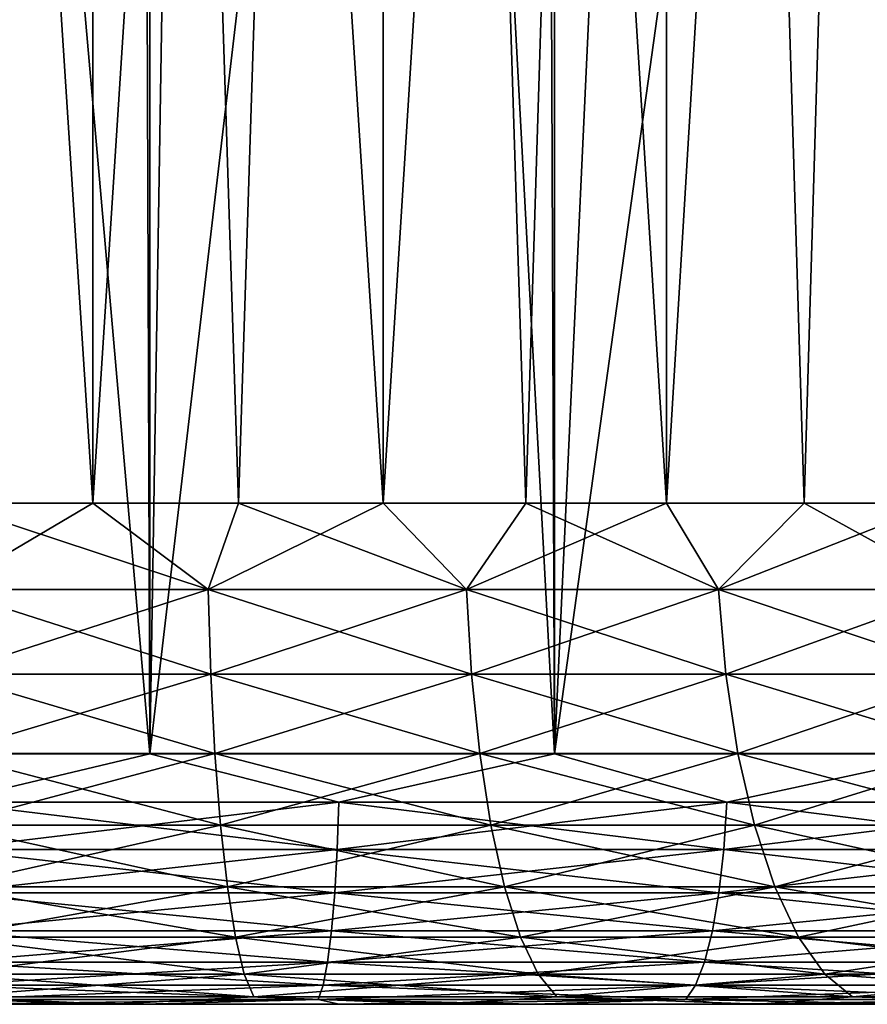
# Model space of a CAD drawing. Extents: x -265 to 265, y 0 to 427.
# Tile 23 of 256: x -249.71 to -246.32, y 0 to 3.93. Entities that reach past the tile are written whole.
import ezdxf

# ---------------------------------------------------------------- set-up
doc = ezdxf.new("R2010")
doc.units = 0
doc.header["$LTSCALE"] = 65.185185
for name, color, linetype in [('33', 7, 'CONTINUOUS'), ('35', 7, 'CONTINUOUS'), ('36', 7, 'CONTINUOUS'), ('37', 7, 'CONTINUOUS'), ('38', 7, 'CONTINUOUS'), ('60', 7, 'CONTINUOUS'), ('61', 7, 'CONTINUOUS'), ('62', 7, 'CONTINUOUS'), ('63', 7, 'CONTINUOUS')]:
    doc.layers.add(name, color=color, linetype=linetype)

msp = doc.modelspace()

# ---------------------------------------------------------------- linework, layer by layer
at = {"layer": '33', "color": 7, "linetype": 'CONTINUOUS'}
for points in [[(-249.343, 0, 11.2809), (-250, 0, 14), (-250.657, 0, 11.2809), (-249.343, 0, 11.2809)], [(-250.657, 0, -11.2809), (-250, 0, -14), (-249.343, 0, -11.2809), (-250.657, 0, -11.2809)], [(-249.215, 0, 13.978), (-250, 0, 14), (-249.343, 0, 11.2809), (-249.215, 0, 13.978)], [(-250, 0, -14), (-249.215, 0, -13.978), (-249.343, 0, -11.2809), (-250, 0, -14)], [(-248.0378, 0, 11.1283), (-249.215, 0, 13.978), (-249.343, 0, 11.2809), (-248.0378, 0, 11.1283)], [(-249.215, 0, -13.978), (-248.4325, 0, -13.912), (-249.343, 0, -11.2809), (-249.215, 0, -13.978)], [(-249.343, 0, -11.2809), (-248.4325, 0, -13.912), (-248.0378, 0, -11.1283), (-249.343, 0, -11.2809)], [(-248.4325, 0, 13.912), (-249.215, 0, 13.978), (-248.0378, 0, 11.1283), (-248.4325, 0, 13.912)], [(-247.6549, 0, 13.8022), (-248.4325, 0, 13.912), (-248.0378, 0, 11.1283), (-247.6549, 0, 13.8022)], [(-248.4325, 0, -13.912), (-247.6549, 0, -13.8022), (-248.0378, 0, -11.1283), (-248.4325, 0, -13.912)], [(-246.7591, 0, 10.8253), (-247.6549, 0, 13.8022), (-248.0378, 0, 11.1283), (-246.7591, 0, 10.8253)], [(-247.6549, 0, -13.8022), (-246.8847, 0, -13.649), (-248.0378, 0, -11.1283), (-247.6549, 0, -13.8022)], [(-248.0378, 0, -11.1283), (-246.8847, 0, -13.649), (-246.7591, 0, -10.8253), (-248.0378, 0, -11.1283)], [(-246.8847, 0, 13.649), (-247.6549, 0, 13.8022), (-246.7591, 0, 10.8253), (-246.8847, 0, 13.649)], [(-246.1243, 0, 13.4528), (-246.8847, 0, 13.649), (-246.7591, 0, 10.8253), (-246.1243, 0, 13.4528)], [(-246.8847, 0, -13.649), (-246.1243, 0, -13.4528), (-246.7591, 0, -10.8253), (-246.8847, 0, -13.649)], [(-245.5243, 0, 10.3758), (-246.1243, 0, 13.4528), (-246.7591, 0, 10.8253), (-245.5243, 0, 10.3758)], [(-246.7591, 0, -10.8253), (-246.1243, 0, -13.4528), (-245.5243, 0, -10.3758), (-246.7591, 0, -10.8253)]]:
    msp.add_3dface(points, dxfattribs=at)
at = {"layer": '35', "color": 7, "linetype": 'CONTINUOUS'}
for points in [[(-250.8121, 1, 14.978), (-249.1879, 1, 14.978), (-250.8121, 419, 14.978), (-250.8121, 1, 14.978)], [(-250.8121, 419, 14.978), (-249.1879, 1, 14.978), (-249.1879, 419, 14.978), (-250.8121, 419, 14.978)], [(-249.1879, 1, 14.978), (-247.5733, 1, 14.8024), (-249.1879, 419, 14.978), (-249.1879, 1, 14.978)], [(-249.1879, 419, 14.978), (-247.5733, 1, 14.8024), (-247.5733, 419, 14.8024), (-249.1879, 419, 14.978)], [(-247.5733, 1, 14.8024), (-245.9871, 1, 14.4532), (-247.5733, 419, 14.8024), (-247.5733, 1, 14.8024)], [(-247.5733, 419, 14.8024), (-245.9871, 1, 14.4532), (-245.9871, 419, 14.4532), (-247.5733, 419, 14.8024)]]:
    msp.add_3dface(points, dxfattribs=at)
at = {"layer": '36', "color": 7, "linetype": 'CONTINUOUS'}
for points in [[(-245.9871, 1, -14.4532), (-247.5733, 1, -14.8024), (-246.1751, 11.0316, -14.5041), (-245.9871, 1, -14.4532)], [(-246.1751, 11.0316, -14.5041), (-247.5733, 1, -14.8024), (-247.1235, 10.684, -14.7216), (-246.1751, 11.0316, -14.5041)], [(-247.1235, 10.684, -14.7216), (-247.5733, 1, -14.8024), (-248.0796, 10.441, -14.8766), (-247.1235, 10.684, -14.7216)], [(-247.5733, 1, -14.8024), (-249.1879, 1, -14.978), (-248.0796, 10.441, -14.8766), (-247.5733, 1, -14.8024)], [(-248.0796, 10.441, -14.8766), (-249.1879, 1, -14.978), (-249.0385, 10.2975, -14.9692), (-248.0796, 10.441, -14.8766)], [(-249.1879, 1, -14.978), (-250, 10.25, -15), (-249.0385, 10.2975, -14.9692), (-249.1879, 1, -14.978)], [(-249.1879, 1, -14.978), (-250.8121, 1, -14.978), (-250, 10.25, -15), (-249.1879, 1, -14.978)]]:
    msp.add_3dface(points, dxfattribs=at)
at = {"layer": '37', "color": 7, "linetype": 'CONTINUOUS'}
for points in [[(-249.1879, 1, 14.978), (-250.8121, 1, 14.978), (-250, 0.8061, 14.981), (-249.1879, 1, 14.978)], [(-249.1879, 1, 14.978), (-250, 0.8061, 14.981), (-248.4341, 0.8061, 14.8989), (-249.1879, 1, 14.978)], [(-247.5733, 1, 14.8024), (-249.1879, 1, 14.978), (-248.4341, 0.8061, 14.8989), (-247.5733, 1, 14.8024)], [(-247.5733, 1, 14.8024), (-248.4341, 0.8061, 14.8989), (-246.8853, 0.8061, 14.6536), (-247.5733, 1, 14.8024)], [(-245.9871, 1, 14.4532), (-247.5733, 1, 14.8024), (-246.8853, 0.8061, 14.6536), (-245.9871, 1, 14.4532)], [(-245.9871, 1, 14.4532), (-246.8853, 0.8061, 14.6536), (-245.3706, 0.8061, 14.2478), (-245.9871, 1, 14.4532)], [(-250, 0.6182, 14.9243), (-248.44, 0.6182, 14.8425), (-250, 0.8061, 14.981), (-250, 0.6182, 14.9243)], [(-250, 0.8061, 14.981), (-248.44, 0.6182, 14.8425), (-248.4341, 0.8061, 14.8989), (-250, 0.8061, 14.981)], [(-248.44, 0.6182, 14.8425), (-246.8971, 0.6182, 14.5981), (-248.4341, 0.8061, 14.8989), (-248.44, 0.6182, 14.8425)], [(-248.4341, 0.8061, 14.8989), (-246.8971, 0.6182, 14.5981), (-246.8853, 0.8061, 14.6536), (-248.4341, 0.8061, 14.8989)], [(-246.8971, 0.6182, 14.5981), (-245.3882, 0.6182, 14.1938), (-246.8853, 0.8061, 14.6536), (-246.8971, 0.6182, 14.5981)], [(-246.8853, 0.8061, 14.6536), (-245.3882, 0.6182, 14.1938), (-245.3706, 0.8061, 14.2478), (-246.8853, 0.8061, 14.6536)], [(-250, 0.4451, 14.8319), (-248.4496, 0.4451, 14.7507), (-250, 0.6182, 14.9243), (-250, 0.4451, 14.8319)], [(-250, 0.6182, 14.9243), (-248.4496, 0.4451, 14.7507), (-248.44, 0.6182, 14.8425), (-250, 0.6182, 14.9243)], [(-248.4496, 0.4451, 14.7507), (-246.9163, 0.4451, 14.5078), (-248.44, 0.6182, 14.8425), (-248.4496, 0.4451, 14.7507)], [(-248.44, 0.6182, 14.8425), (-246.9163, 0.4451, 14.5078), (-246.8971, 0.6182, 14.5981), (-248.44, 0.6182, 14.8425)], [(-246.9163, 0.4451, 14.5078), (-245.4167, 0.4451, 14.106), (-246.8971, 0.6182, 14.5981), (-246.9163, 0.4451, 14.5078)], [(-246.8971, 0.6182, 14.5981), (-245.4167, 0.4451, 14.106), (-245.3882, 0.6182, 14.1938), (-246.8971, 0.6182, 14.5981)], [(-250, 0.2933, 14.7075), (-248.4626, 0.2933, 14.627), (-250, 0.4451, 14.8319), (-250, 0.2933, 14.7075)], [(-250, 0.4451, 14.8319), (-248.4626, 0.2933, 14.627), (-248.4496, 0.4451, 14.7507), (-250, 0.4451, 14.8319)], [(-248.4626, 0.2933, 14.627), (-246.9421, 0.2933, 14.3861), (-248.4496, 0.4451, 14.7507), (-248.4626, 0.2933, 14.627)], [(-248.4496, 0.4451, 14.7507), (-246.9421, 0.2933, 14.3861), (-246.9163, 0.4451, 14.5078), (-248.4496, 0.4451, 14.7507)], [(-246.9421, 0.2933, 14.3861), (-245.4551, 0.2933, 13.9877), (-246.9163, 0.4451, 14.5078), (-246.9421, 0.2933, 14.3861)], [(-246.9163, 0.4451, 14.5078), (-245.4551, 0.2933, 13.9877), (-245.4167, 0.4451, 14.106), (-246.9163, 0.4451, 14.5078)], [(-250, 0.1687, 14.5559), (-248.4785, 0.1687, 14.4762), (-250, 0.2933, 14.7075), (-250, 0.1687, 14.5559)], [(-250, 0.2933, 14.7075), (-248.4785, 0.1687, 14.4762), (-248.4626, 0.2933, 14.627), (-250, 0.2933, 14.7075)], [(-248.4785, 0.1687, 14.4762), (-246.9737, 0.1687, 14.2378), (-248.4626, 0.2933, 14.627), (-248.4785, 0.1687, 14.4762)], [(-248.4626, 0.2933, 14.627), (-246.9737, 0.1687, 14.2378), (-246.9421, 0.2933, 14.3861), (-248.4626, 0.2933, 14.627)], [(-246.9737, 0.1687, 14.2378), (-245.502, 0.1687, 13.8435), (-246.9421, 0.2933, 14.3861), (-246.9737, 0.1687, 14.2378)], [(-246.9421, 0.2933, 14.3861), (-245.502, 0.1687, 13.8435), (-245.4551, 0.2933, 13.9877), (-246.9421, 0.2933, 14.3861)], [(-250, 0.0762, 14.3829), (-248.4966, 0.0762, 14.3041), (-250, 0.1687, 14.5559), (-250, 0.0762, 14.3829)], [(-250, 0.1687, 14.5559), (-248.4966, 0.0762, 14.3041), (-248.4785, 0.1687, 14.4762), (-250, 0.1687, 14.5559)], [(-248.4966, 0.0762, 14.3041), (-247.0096, 0.0762, 14.0686), (-248.4785, 0.1687, 14.4762), (-248.4966, 0.0762, 14.3041)], [(-248.4785, 0.1687, 14.4762), (-247.0096, 0.0762, 14.0686), (-246.9737, 0.1687, 14.2378), (-248.4785, 0.1687, 14.4762)], [(-247.0096, 0.0762, 14.0686), (-245.5555, 0.0762, 13.6789), (-246.9737, 0.1687, 14.2378), (-247.0096, 0.0762, 14.0686)], [(-246.9737, 0.1687, 14.2378), (-245.5555, 0.0762, 13.6789), (-245.502, 0.1687, 13.8435), (-246.9737, 0.1687, 14.2378)], [(-250, 0.0192, 14.1951), (-248.5162, 0.0192, 14.1173), (-250, 0.0762, 14.3829), (-250, 0.0192, 14.1951)], [(-250, 0.0762, 14.3829), (-248.5162, 0.0192, 14.1173), (-248.4966, 0.0762, 14.3041), (-250, 0.0762, 14.3829)], [(-248.5162, 0.0192, 14.1173), (-247.0487, 0.0192, 13.8849), (-248.4966, 0.0762, 14.3041), (-248.5162, 0.0192, 14.1173)], [(-248.4966, 0.0762, 14.3041), (-247.0487, 0.0192, 13.8849), (-247.0096, 0.0762, 14.0686), (-248.4966, 0.0762, 14.3041)], [(-247.0487, 0.0192, 13.8849), (-245.6135, 0.0192, 13.5003), (-247.0096, 0.0762, 14.0686), (-247.0487, 0.0192, 13.8849)], [(-247.0096, 0.0762, 14.0686), (-245.6135, 0.0192, 13.5003), (-245.5555, 0.0762, 13.6789), (-247.0096, 0.0762, 14.0686)], [(-250, 0, 14), (-249.215, 0, 13.978), (-250, 0.0192, 14.1951), (-250, 0, 14)], [(-250, 0.0192, 14.1951), (-249.215, 0, 13.978), (-248.5162, 0.0192, 14.1173), (-250, 0.0192, 14.1951)], [(-249.215, 0, 13.978), (-248.4325, 0, 13.912), (-248.5162, 0.0192, 14.1173), (-249.215, 0, 13.978)], [(-248.4325, 0, 13.912), (-247.6549, 0, 13.8022), (-248.5162, 0.0192, 14.1173), (-248.4325, 0, 13.912)], [(-248.5162, 0.0192, 14.1173), (-247.6549, 0, 13.8022), (-247.0487, 0.0192, 13.8849), (-248.5162, 0.0192, 14.1173)], [(-247.6549, 0, 13.8022), (-246.8847, 0, 13.649), (-247.0487, 0.0192, 13.8849), (-247.6549, 0, 13.8022)], [(-246.8847, 0, 13.649), (-246.1243, 0, 13.4528), (-247.0487, 0.0192, 13.8849), (-246.8847, 0, 13.649)], [(-247.0487, 0.0192, 13.8849), (-246.1243, 0, 13.4528), (-245.6135, 0.0192, 13.5003), (-247.0487, 0.0192, 13.8849)]]:
    msp.add_3dface(points, dxfattribs=at)
at = {"layer": '38', "color": 7, "linetype": 'CONTINUOUS'}
for points in [[(-250.8121, 1, -14.978), (-249.1879, 1, -14.978), (-250, 0.8061, -14.981), (-250.8121, 1, -14.978)], [(-249.1879, 1, -14.978), (-248.4341, 0.8061, -14.8989), (-250, 0.8061, -14.981), (-249.1879, 1, -14.978)], [(-249.1879, 1, -14.978), (-247.5733, 1, -14.8024), (-248.4341, 0.8061, -14.8989), (-249.1879, 1, -14.978)], [(-247.5733, 1, -14.8024), (-246.8853, 0.8061, -14.6536), (-248.4341, 0.8061, -14.8989), (-247.5733, 1, -14.8024)], [(-247.5733, 1, -14.8024), (-245.9871, 1, -14.4532), (-246.8853, 0.8061, -14.6536), (-247.5733, 1, -14.8024)], [(-245.9871, 1, -14.4532), (-245.3706, 0.8061, -14.2478), (-246.8853, 0.8061, -14.6536), (-245.9871, 1, -14.4532)], [(-248.44, 0.6182, -14.8425), (-250, 0.6182, -14.9243), (-248.4341, 0.8061, -14.8989), (-248.44, 0.6182, -14.8425)], [(-248.4341, 0.8061, -14.8989), (-250, 0.6182, -14.9243), (-250, 0.8061, -14.981), (-248.4341, 0.8061, -14.8989)], [(-246.8971, 0.6182, -14.5981), (-248.44, 0.6182, -14.8425), (-246.8853, 0.8061, -14.6536), (-246.8971, 0.6182, -14.5981)], [(-246.8853, 0.8061, -14.6536), (-248.44, 0.6182, -14.8425), (-248.4341, 0.8061, -14.8989), (-246.8853, 0.8061, -14.6536)], [(-245.3882, 0.6182, -14.1938), (-246.8971, 0.6182, -14.5981), (-245.3706, 0.8061, -14.2478), (-245.3882, 0.6182, -14.1938)], [(-245.3706, 0.8061, -14.2478), (-246.8971, 0.6182, -14.5981), (-246.8853, 0.8061, -14.6536), (-245.3706, 0.8061, -14.2478)], [(-248.4496, 0.4451, -14.7507), (-250, 0.4451, -14.8319), (-248.44, 0.6182, -14.8425), (-248.4496, 0.4451, -14.7507)], [(-248.44, 0.6182, -14.8425), (-250, 0.4451, -14.8319), (-250, 0.6182, -14.9243), (-248.44, 0.6182, -14.8425)], [(-246.9163, 0.4451, -14.5078), (-248.4496, 0.4451, -14.7507), (-246.8971, 0.6182, -14.5981), (-246.9163, 0.4451, -14.5078)], [(-246.8971, 0.6182, -14.5981), (-248.4496, 0.4451, -14.7507), (-248.44, 0.6182, -14.8425), (-246.8971, 0.6182, -14.5981)], [(-245.4167, 0.4451, -14.106), (-246.9163, 0.4451, -14.5078), (-245.3882, 0.6182, -14.1938), (-245.4167, 0.4451, -14.106)], [(-245.3882, 0.6182, -14.1938), (-246.9163, 0.4451, -14.5078), (-246.8971, 0.6182, -14.5981), (-245.3882, 0.6182, -14.1938)], [(-248.4626, 0.2933, -14.627), (-250, 0.2933, -14.7075), (-248.4496, 0.4451, -14.7507), (-248.4626, 0.2933, -14.627)], [(-248.4496, 0.4451, -14.7507), (-250, 0.2933, -14.7075), (-250, 0.4451, -14.8319), (-248.4496, 0.4451, -14.7507)], [(-246.9421, 0.2933, -14.3861), (-248.4626, 0.2933, -14.627), (-246.9163, 0.4451, -14.5078), (-246.9421, 0.2933, -14.3861)], [(-246.9163, 0.4451, -14.5078), (-248.4626, 0.2933, -14.627), (-248.4496, 0.4451, -14.7507), (-246.9163, 0.4451, -14.5078)], [(-245.4551, 0.2933, -13.9877), (-246.9421, 0.2933, -14.3861), (-245.4167, 0.4451, -14.106), (-245.4551, 0.2933, -13.9877)], [(-245.4167, 0.4451, -14.106), (-246.9421, 0.2933, -14.3861), (-246.9163, 0.4451, -14.5078), (-245.4167, 0.4451, -14.106)], [(-248.4785, 0.1687, -14.4762), (-250, 0.1687, -14.5559), (-248.4626, 0.2933, -14.627), (-248.4785, 0.1687, -14.4762)], [(-248.4626, 0.2933, -14.627), (-250, 0.1687, -14.5559), (-250, 0.2933, -14.7075), (-248.4626, 0.2933, -14.627)], [(-246.9737, 0.1687, -14.2378), (-248.4785, 0.1687, -14.4762), (-246.9421, 0.2933, -14.3861), (-246.9737, 0.1687, -14.2378)], [(-246.9421, 0.2933, -14.3861), (-248.4785, 0.1687, -14.4762), (-248.4626, 0.2933, -14.627), (-246.9421, 0.2933, -14.3861)], [(-245.502, 0.1687, -13.8435), (-246.9737, 0.1687, -14.2378), (-245.4551, 0.2933, -13.9877), (-245.502, 0.1687, -13.8435)], [(-245.4551, 0.2933, -13.9877), (-246.9737, 0.1687, -14.2378), (-246.9421, 0.2933, -14.3861), (-245.4551, 0.2933, -13.9877)], [(-248.4966, 0.0762, -14.3041), (-250, 0.0762, -14.3829), (-248.4785, 0.1687, -14.4762), (-248.4966, 0.0762, -14.3041)], [(-248.4785, 0.1687, -14.4762), (-250, 0.0762, -14.3829), (-250, 0.1687, -14.5559), (-248.4785, 0.1687, -14.4762)], [(-247.0096, 0.0762, -14.0686), (-248.4966, 0.0762, -14.3041), (-246.9737, 0.1687, -14.2378), (-247.0096, 0.0762, -14.0686)], [(-246.9737, 0.1687, -14.2378), (-248.4966, 0.0762, -14.3041), (-248.4785, 0.1687, -14.4762), (-246.9737, 0.1687, -14.2378)], [(-245.5555, 0.0762, -13.6789), (-247.0096, 0.0762, -14.0686), (-245.502, 0.1687, -13.8435), (-245.5555, 0.0762, -13.6789)], [(-245.502, 0.1687, -13.8435), (-247.0096, 0.0762, -14.0686), (-246.9737, 0.1687, -14.2378), (-245.502, 0.1687, -13.8435)], [(-248.5162, 0.0192, -14.1173), (-250, 0.0192, -14.1951), (-248.4966, 0.0762, -14.3041), (-248.5162, 0.0192, -14.1173)], [(-248.4966, 0.0762, -14.3041), (-250, 0.0192, -14.1951), (-250, 0.0762, -14.3829), (-248.4966, 0.0762, -14.3041)], [(-247.0487, 0.0192, -13.8849), (-248.5162, 0.0192, -14.1173), (-247.0096, 0.0762, -14.0686), (-247.0487, 0.0192, -13.8849)], [(-247.0096, 0.0762, -14.0686), (-248.5162, 0.0192, -14.1173), (-248.4966, 0.0762, -14.3041), (-247.0096, 0.0762, -14.0686)], [(-245.6135, 0.0192, -13.5003), (-247.0487, 0.0192, -13.8849), (-245.5555, 0.0762, -13.6789), (-245.6135, 0.0192, -13.5003)], [(-245.5555, 0.0762, -13.6789), (-247.0487, 0.0192, -13.8849), (-247.0096, 0.0762, -14.0686), (-245.5555, 0.0762, -13.6789)], [(-249.215, 0, -13.978), (-250, 0, -14), (-248.5162, 0.0192, -14.1173), (-249.215, 0, -13.978)], [(-248.5162, 0.0192, -14.1173), (-250, 0, -14), (-250, 0.0192, -14.1951), (-248.5162, 0.0192, -14.1173)], [(-248.4325, 0, -13.912), (-249.215, 0, -13.978), (-248.5162, 0.0192, -14.1173), (-248.4325, 0, -13.912)], [(-247.0487, 0.0192, -13.8849), (-248.4325, 0, -13.912), (-248.5162, 0.0192, -14.1173), (-247.0487, 0.0192, -13.8849)], [(-247.6549, 0, -13.8022), (-248.4325, 0, -13.912), (-247.0487, 0.0192, -13.8849), (-247.6549, 0, -13.8022)], [(-246.8847, 0, -13.649), (-247.6549, 0, -13.8022), (-247.0487, 0.0192, -13.8849), (-246.8847, 0, -13.649)], [(-245.6135, 0.0192, -13.5003), (-246.8847, 0, -13.649), (-247.0487, 0.0192, -13.8849), (-245.6135, 0.0192, -13.5003)], [(-246.1243, 0, -13.4528), (-246.8847, 0, -13.649), (-245.6135, 0.0192, -13.5003), (-246.1243, 0, -13.4528)]]:
    msp.add_3dface(points, dxfattribs=at)
at = {"layer": '60', "color": 7, "linetype": 'CONTINUOUS'}
for points in [[(-250.584, 20, 9.2816), (-249.416, 20, 9.2816), (-250.584, 2, 9.2816), (-250.584, 20, 9.2816)], [(-250.584, 2, 9.2816), (-249.416, 20, 9.2816), (-250, 2, 9.3), (-250.584, 2, 9.2816)], [(-250, 2, 9.3), (-249.416, 20, 9.2816), (-249.416, 2, 9.2816), (-250, 2, 9.3)], [(-249.416, 20, 9.2816), (-248.2574, 20, 9.1353), (-249.416, 2, 9.2816), (-249.416, 20, 9.2816)], [(-249.416, 2, 9.2816), (-248.2574, 20, 9.1353), (-248.8344, 2, 9.2267), (-249.416, 2, 9.2816)], [(-248.8344, 2, 9.2267), (-248.2574, 20, 9.1353), (-248.2574, 2, 9.1353), (-248.8344, 2, 9.2267)], [(-248.2574, 20, 9.1353), (-247.1261, 20, 8.8448), (-248.2574, 2, 9.1353), (-248.2574, 20, 9.1353)], [(-248.2574, 2, 9.1353), (-247.1261, 20, 8.8448), (-247.6872, 2, 9.0078), (-248.2574, 2, 9.1353)], [(-247.6872, 2, 9.0078), (-247.1261, 20, 8.8448), (-247.1261, 2, 8.8448), (-247.6872, 2, 9.0078)], [(-247.1261, 20, 8.8448), (-246.0403, 20, 8.4149), (-247.1261, 2, 8.8448), (-247.1261, 20, 8.8448)], [(-247.1261, 2, 8.8448), (-246.0403, 20, 8.4149), (-246.5764, 2, 8.6469), (-247.1261, 2, 8.8448)], [(-246.5764, 2, 8.6469), (-246.0403, 20, 8.4149), (-246.0403, 2, 8.4149), (-246.5764, 2, 8.6469)]]:
    msp.add_3dface(points, dxfattribs=at)
at = {"layer": '61', "color": 7, "linetype": 'CONTINUOUS'}
for points in [[(-249.416, 20, -9.2816), (-250.584, 20, -9.2816), (-249.416, 2, -9.2816), (-249.416, 20, -9.2816)], [(-249.416, 2, -9.2816), (-250.584, 20, -9.2816), (-250, 2, -9.3), (-249.416, 2, -9.2816)], [(-248.2574, 20, -9.1353), (-249.416, 20, -9.2816), (-248.2574, 2, -9.1353), (-248.2574, 20, -9.1353)], [(-248.2574, 2, -9.1353), (-249.416, 20, -9.2816), (-248.8344, 2, -9.2267), (-248.2574, 2, -9.1353)], [(-248.8344, 2, -9.2267), (-249.416, 20, -9.2816), (-249.416, 2, -9.2816), (-248.8344, 2, -9.2267)], [(-247.1261, 20, -8.8448), (-248.2574, 20, -9.1353), (-247.1261, 2, -8.8448), (-247.1261, 20, -8.8448)], [(-247.1261, 2, -8.8448), (-248.2574, 20, -9.1353), (-247.6872, 2, -9.0078), (-247.1261, 2, -8.8448)], [(-247.6872, 2, -9.0078), (-248.2574, 20, -9.1353), (-248.2574, 2, -9.1353), (-247.6872, 2, -9.0078)], [(-246.0403, 20, -8.4149), (-247.1261, 20, -8.8448), (-246.0403, 2, -8.4149), (-246.0403, 20, -8.4149)], [(-246.0403, 2, -8.4149), (-247.1261, 20, -8.8448), (-246.5764, 2, -8.6469), (-246.0403, 2, -8.4149)], [(-246.5764, 2, -8.6469), (-247.1261, 20, -8.8448), (-247.1261, 2, -8.8448), (-246.5764, 2, -8.6469)]]:
    msp.add_3dface(points, dxfattribs=at)
at = {"layer": '62', "color": 7, "linetype": 'CONTINUOUS'}
for points in [[(-249.416, 2, -9.2816), (-250, 2, -9.3), (-248.9554, 1.6551, -9.2713), (-249.416, 2, -9.2816)], [(-250, 2, -9.3), (-250, 1.6551, -9.33), (-248.9554, 1.6551, -9.2713), (-250, 2, -9.3)], [(-248.8344, 2, -9.2267), (-249.416, 2, -9.2816), (-248.9554, 1.6551, -9.2713), (-248.8344, 2, -9.2267)], [(-248.8344, 2, -9.2267), (-248.9554, 1.6551, -9.2713), (-247.9239, 1.6551, -9.096), (-248.8344, 2, -9.2267)], [(-248.2574, 2, -9.1353), (-248.8344, 2, -9.2267), (-247.9239, 1.6551, -9.096), (-248.2574, 2, -9.1353)], [(-247.6872, 2, -9.0078), (-248.2574, 2, -9.1353), (-247.9239, 1.6551, -9.096), (-247.6872, 2, -9.0078)], [(-247.6872, 2, -9.0078), (-247.9239, 1.6551, -9.096), (-246.9185, 1.6551, -8.8064), (-247.6872, 2, -9.0078)], [(-247.1261, 2, -8.8448), (-247.6872, 2, -9.0078), (-246.9185, 1.6551, -8.8064), (-247.1261, 2, -8.8448)], [(-246.5764, 2, -8.6469), (-247.1261, 2, -8.8448), (-246.9185, 1.6551, -8.8064), (-246.5764, 2, -8.6469)], [(-246.5764, 2, -8.6469), (-246.9185, 1.6551, -8.8064), (-245.9519, 1.6551, -8.406), (-246.5764, 2, -8.6469)], [(-246.0403, 2, -8.4149), (-246.5764, 2, -8.6469), (-245.9519, 1.6551, -8.406), (-246.0403, 2, -8.4149)], [(-250, 1.3179, -9.4199), (-248.9453, 1.3179, -9.3607), (-250, 1.6551, -9.33), (-250, 1.3179, -9.4199)], [(-250, 1.6551, -9.33), (-248.9453, 1.3179, -9.3607), (-248.9554, 1.6551, -9.2713), (-250, 1.6551, -9.33)], [(-248.9453, 1.3179, -9.3607), (-247.9039, 1.3179, -9.1837), (-248.9554, 1.6551, -9.2713), (-248.9453, 1.3179, -9.3607)], [(-248.9554, 1.6551, -9.2713), (-247.9039, 1.3179, -9.1837), (-247.9239, 1.6551, -9.096), (-248.9554, 1.6551, -9.2713)], [(-247.9039, 1.3179, -9.1837), (-246.8888, 1.3179, -8.8913), (-247.9239, 1.6551, -9.096), (-247.9039, 1.3179, -9.1837)], [(-247.9239, 1.6551, -9.096), (-246.8888, 1.3179, -8.8913), (-246.9185, 1.6551, -8.8064), (-247.9239, 1.6551, -9.096)], [(-246.8888, 1.3179, -8.8913), (-245.9129, 1.3179, -8.487), (-246.9185, 1.6551, -8.8064), (-246.8888, 1.3179, -8.8913)], [(-246.9185, 1.6551, -8.8064), (-245.9129, 1.3179, -8.487), (-245.9519, 1.6551, -8.406), (-246.9185, 1.6551, -8.8064)], [(-250, 1.0015, -9.5671), (-248.9288, 1.0015, -9.5069), (-250, 1.3179, -9.4199), (-250, 1.0015, -9.5671)], [(-250, 1.3179, -9.4199), (-248.9288, 1.0015, -9.5069), (-248.9453, 1.3179, -9.3607), (-250, 1.3179, -9.4199)], [(-248.9288, 1.0015, -9.5069), (-247.8711, 1.0015, -9.3272), (-248.9453, 1.3179, -9.3607), (-248.9288, 1.0015, -9.5069)], [(-248.9453, 1.3179, -9.3607), (-247.8711, 1.0015, -9.3272), (-247.9039, 1.3179, -9.1837), (-248.9453, 1.3179, -9.3607)], [(-247.8711, 1.0015, -9.3272), (-246.8402, 1.0015, -9.0302), (-247.9039, 1.3179, -9.1837), (-247.8711, 1.0015, -9.3272)], [(-247.9039, 1.3179, -9.1837), (-246.8402, 1.0015, -9.0302), (-246.8888, 1.3179, -8.8913), (-247.9039, 1.3179, -9.1837)], [(-246.8402, 1.0015, -9.0302), (-245.849, 1.0015, -8.6196), (-246.8888, 1.3179, -8.8913), (-246.8402, 1.0015, -9.0302)], [(-246.8888, 1.3179, -8.8913), (-245.849, 1.0015, -8.6196), (-245.9129, 1.3179, -8.487), (-246.8888, 1.3179, -8.8913)], [(-250, 0.7155, -9.767), (-248.9064, 0.7155, -9.7056), (-250, 1.0015, -9.5671), (-250, 0.7155, -9.767)], [(-250, 1.0015, -9.5671), (-248.9064, 0.7155, -9.7056), (-248.9288, 1.0015, -9.5069), (-250, 1.0015, -9.5671)], [(-248.9064, 0.7155, -9.7056), (-247.8266, 0.7155, -9.5221), (-248.9288, 1.0015, -9.5069), (-248.9064, 0.7155, -9.7056)], [(-248.9288, 1.0015, -9.5069), (-247.8266, 0.7155, -9.5221), (-247.8711, 1.0015, -9.3272), (-248.9288, 1.0015, -9.5069)], [(-247.8266, 0.7155, -9.5221), (-246.7742, 0.7155, -9.2189), (-247.8711, 1.0015, -9.3272), (-247.8266, 0.7155, -9.5221)], [(-247.8711, 1.0015, -9.3272), (-246.7742, 0.7155, -9.2189), (-246.8402, 1.0015, -9.0302), (-247.8711, 1.0015, -9.3272)], [(-246.7742, 0.7155, -9.2189), (-245.7623, 0.7155, -8.7998), (-246.8402, 1.0015, -9.0302), (-246.7742, 0.7155, -9.2189)], [(-246.8402, 1.0015, -9.0302), (-245.7623, 0.7155, -8.7998), (-245.849, 1.0015, -8.6196), (-246.8402, 1.0015, -9.0302)], [(-250, 0.4686, -10.0136), (-248.8788, 0.4686, -9.9507), (-250, 0.7155, -9.767), (-250, 0.4686, -10.0136)], [(-250, 0.7155, -9.767), (-248.8788, 0.4686, -9.9507), (-248.9064, 0.7155, -9.7056), (-250, 0.7155, -9.767)], [(-248.8788, 0.4686, -9.9507), (-247.7718, 0.4686, -9.7626), (-248.9064, 0.7155, -9.7056), (-248.8788, 0.4686, -9.9507)], [(-248.9064, 0.7155, -9.7056), (-247.7718, 0.4686, -9.7626), (-247.8266, 0.7155, -9.5221), (-248.9064, 0.7155, -9.7056)], [(-247.7718, 0.4686, -9.7626), (-246.6927, 0.4686, -9.4517), (-247.8266, 0.7155, -9.5221), (-247.7718, 0.4686, -9.7626)], [(-247.8266, 0.7155, -9.5221), (-246.6927, 0.4686, -9.4517), (-246.7742, 0.7155, -9.2189), (-247.8266, 0.7155, -9.5221)], [(-246.6927, 0.4686, -9.4517), (-245.6553, 0.4686, -9.022), (-246.7742, 0.7155, -9.2189), (-246.6927, 0.4686, -9.4517)], [(-246.7742, 0.7155, -9.2189), (-245.6553, 0.4686, -9.022), (-245.7623, 0.7155, -8.7998), (-246.7742, 0.7155, -9.2189)], [(-250, 0.2683, -10.2994), (-248.8468, 0.2683, -10.2346), (-250, 0.4686, -10.0136), (-250, 0.2683, -10.2994)], [(-250, 0.4686, -10.0136), (-248.8468, 0.2683, -10.2346), (-248.8788, 0.4686, -9.9507), (-250, 0.4686, -10.0136)], [(-248.8468, 0.2683, -10.2346), (-247.7082, 0.2683, -10.0412), (-248.8788, 0.4686, -9.9507), (-248.8468, 0.2683, -10.2346)], [(-248.8788, 0.4686, -9.9507), (-247.7082, 0.2683, -10.0412), (-247.7718, 0.4686, -9.7626), (-248.8788, 0.4686, -9.9507)], [(-247.7082, 0.2683, -10.0412), (-246.5983, 0.2683, -9.7214), (-247.7718, 0.4686, -9.7626), (-247.7082, 0.2683, -10.0412)], [(-247.7718, 0.4686, -9.7626), (-246.5983, 0.2683, -9.7214), (-246.6927, 0.4686, -9.4517), (-247.7718, 0.4686, -9.7626)], [(-246.5983, 0.2683, -9.7214), (-245.5313, 0.2683, -9.2794), (-246.6927, 0.4686, -9.4517), (-246.5983, 0.2683, -9.7214)], [(-246.6927, 0.4686, -9.4517), (-245.5313, 0.2683, -9.2794), (-245.6553, 0.4686, -9.022), (-246.6927, 0.4686, -9.4517)], [(-250, 0.1207, -10.6156), (-248.8114, 0.1207, -10.5489), (-250, 0.2683, -10.2994), (-250, 0.1207, -10.6156)], [(-250, 0.2683, -10.2994), (-248.8114, 0.1207, -10.5489), (-248.8468, 0.2683, -10.2346), (-250, 0.2683, -10.2994)], [(-248.8114, 0.1207, -10.5489), (-247.6378, 0.1207, -10.3495), (-248.8468, 0.2683, -10.2346), (-248.8114, 0.1207, -10.5489)], [(-248.8468, 0.2683, -10.2346), (-247.6378, 0.1207, -10.3495), (-247.7082, 0.2683, -10.0412), (-248.8468, 0.2683, -10.2346)], [(-247.6378, 0.1207, -10.3495), (-246.4939, 0.1207, -10.0199), (-247.7082, 0.2683, -10.0412), (-247.6378, 0.1207, -10.3495)], [(-247.7082, 0.2683, -10.0412), (-246.4939, 0.1207, -10.0199), (-246.5983, 0.2683, -9.7214), (-247.7082, 0.2683, -10.0412)], [(-246.4939, 0.1207, -10.0199), (-245.3941, 0.1207, -9.5644), (-246.5983, 0.2683, -9.7214), (-246.4939, 0.1207, -10.0199)], [(-246.5983, 0.2683, -9.7214), (-245.3941, 0.1207, -9.5644), (-245.5313, 0.2683, -9.2794), (-246.5983, 0.2683, -9.7214)], [(-250, 0.0304, -10.9527), (-248.7737, 0.0304, -10.8838), (-250, 0.1207, -10.6156), (-250, 0.0304, -10.9527)], [(-250, 0.1207, -10.6156), (-248.7737, 0.0304, -10.8838), (-248.8114, 0.1207, -10.5489), (-250, 0.1207, -10.6156)], [(-248.7737, 0.0304, -10.8838), (-247.5628, 0.0304, -10.6781), (-248.8114, 0.1207, -10.5489), (-248.7737, 0.0304, -10.8838)], [(-248.8114, 0.1207, -10.5489), (-247.5628, 0.0304, -10.6781), (-247.6378, 0.1207, -10.3495), (-248.8114, 0.1207, -10.5489)], [(-247.5628, 0.0304, -10.6781), (-246.3826, 0.0304, -10.3381), (-247.6378, 0.1207, -10.3495), (-247.5628, 0.0304, -10.6781)], [(-247.6378, 0.1207, -10.3495), (-246.3826, 0.0304, -10.3381), (-246.4939, 0.1207, -10.0199), (-247.6378, 0.1207, -10.3495)], [(-246.3826, 0.0304, -10.3381), (-245.2478, 0.0304, -9.868), (-246.4939, 0.1207, -10.0199), (-246.3826, 0.0304, -10.3381)], [(-246.4939, 0.1207, -10.0199), (-245.2478, 0.0304, -9.868), (-245.3941, 0.1207, -9.5644), (-246.4939, 0.1207, -10.0199)], [(-250.657, 0, -11.2809), (-249.343, 0, -11.2809), (-250, 0.0304, -10.9527), (-250.657, 0, -11.2809)], [(-250, 0.0304, -10.9527), (-249.343, 0, -11.2809), (-248.7737, 0.0304, -10.8838), (-250, 0.0304, -10.9527)], [(-249.343, 0, -11.2809), (-248.0378, 0, -11.1283), (-248.7737, 0.0304, -10.8838), (-249.343, 0, -11.2809)], [(-248.7737, 0.0304, -10.8838), (-248.0378, 0, -11.1283), (-247.5628, 0.0304, -10.6781), (-248.7737, 0.0304, -10.8838)], [(-248.0378, 0, -11.1283), (-246.7591, 0, -10.8253), (-247.5628, 0.0304, -10.6781), (-248.0378, 0, -11.1283)], [(-247.5628, 0.0304, -10.6781), (-246.7591, 0, -10.8253), (-246.3826, 0.0304, -10.3381), (-247.5628, 0.0304, -10.6781)], [(-246.7591, 0, -10.8253), (-245.5243, 0, -10.3758), (-246.3826, 0.0304, -10.3381), (-246.7591, 0, -10.8253)], [(-246.3826, 0.0304, -10.3381), (-245.5243, 0, -10.3758), (-245.2478, 0.0304, -9.868), (-246.3826, 0.0304, -10.3381)]]:
    msp.add_3dface(points, dxfattribs=at)
at = {"layer": '63', "color": 7, "linetype": 'CONTINUOUS'}
for points in [[(-250, 2, 9.3), (-249.416, 2, 9.2816), (-250, 1.6551, 9.33), (-250, 2, 9.3)], [(-249.416, 2, 9.2816), (-248.9554, 1.6551, 9.2713), (-250, 1.6551, 9.33), (-249.416, 2, 9.2816)], [(-249.416, 2, 9.2816), (-248.8344, 2, 9.2267), (-248.9554, 1.6551, 9.2713), (-249.416, 2, 9.2816)], [(-248.8344, 2, 9.2267), (-248.2574, 2, 9.1353), (-248.9554, 1.6551, 9.2713), (-248.8344, 2, 9.2267)], [(-248.2574, 2, 9.1353), (-247.9239, 1.6551, 9.096), (-248.9554, 1.6551, 9.2713), (-248.2574, 2, 9.1353)], [(-248.2574, 2, 9.1353), (-247.6872, 2, 9.0078), (-247.9239, 1.6551, 9.096), (-248.2574, 2, 9.1353)], [(-247.6872, 2, 9.0078), (-247.1261, 2, 8.8448), (-247.9239, 1.6551, 9.096), (-247.6872, 2, 9.0078)], [(-247.1261, 2, 8.8448), (-246.9185, 1.6551, 8.8064), (-247.9239, 1.6551, 9.096), (-247.1261, 2, 8.8448)], [(-247.1261, 2, 8.8448), (-246.5764, 2, 8.6469), (-246.9185, 1.6551, 8.8064), (-247.1261, 2, 8.8448)], [(-246.5764, 2, 8.6469), (-246.0403, 2, 8.4149), (-246.9185, 1.6551, 8.8064), (-246.5764, 2, 8.6469)], [(-246.0403, 2, 8.4149), (-245.9519, 1.6551, 8.406), (-246.9185, 1.6551, 8.8064), (-246.0403, 2, 8.4149)], [(-248.9453, 1.3179, 9.3607), (-250, 1.3179, 9.4199), (-248.9554, 1.6551, 9.2713), (-248.9453, 1.3179, 9.3607)], [(-248.9554, 1.6551, 9.2713), (-250, 1.3179, 9.4199), (-250, 1.6551, 9.33), (-248.9554, 1.6551, 9.2713)], [(-247.9239, 1.6551, 9.096), (-248.9453, 1.3179, 9.3607), (-248.9554, 1.6551, 9.2713), (-247.9239, 1.6551, 9.096)], [(-247.9039, 1.3179, 9.1837), (-248.9453, 1.3179, 9.3607), (-247.9239, 1.6551, 9.096), (-247.9039, 1.3179, 9.1837)], [(-246.9185, 1.6551, 8.8064), (-247.9039, 1.3179, 9.1837), (-247.9239, 1.6551, 9.096), (-246.9185, 1.6551, 8.8064)], [(-246.8888, 1.3179, 8.8913), (-247.9039, 1.3179, 9.1837), (-246.9185, 1.6551, 8.8064), (-246.8888, 1.3179, 8.8913)], [(-245.9519, 1.6551, 8.406), (-246.8888, 1.3179, 8.8913), (-246.9185, 1.6551, 8.8064), (-245.9519, 1.6551, 8.406)], [(-245.9129, 1.3179, 8.487), (-246.8888, 1.3179, 8.8913), (-245.9519, 1.6551, 8.406), (-245.9129, 1.3179, 8.487)], [(-248.9288, 1.0015, 9.5069), (-250, 1.0015, 9.5671), (-248.9453, 1.3179, 9.3607), (-248.9288, 1.0015, 9.5069)], [(-248.9453, 1.3179, 9.3607), (-250, 1.0015, 9.5671), (-250, 1.3179, 9.4199), (-248.9453, 1.3179, 9.3607)], [(-247.9039, 1.3179, 9.1837), (-248.9288, 1.0015, 9.5069), (-248.9453, 1.3179, 9.3607), (-247.9039, 1.3179, 9.1837)], [(-247.8711, 1.0015, 9.3272), (-248.9288, 1.0015, 9.5069), (-247.9039, 1.3179, 9.1837), (-247.8711, 1.0015, 9.3272)], [(-246.8888, 1.3179, 8.8913), (-247.8711, 1.0015, 9.3272), (-247.9039, 1.3179, 9.1837), (-246.8888, 1.3179, 8.8913)], [(-246.8402, 1.0015, 9.0302), (-247.8711, 1.0015, 9.3272), (-246.8888, 1.3179, 8.8913), (-246.8402, 1.0015, 9.0302)], [(-245.9129, 1.3179, 8.487), (-246.8402, 1.0015, 9.0302), (-246.8888, 1.3179, 8.8913), (-245.9129, 1.3179, 8.487)], [(-245.849, 1.0015, 8.6196), (-246.8402, 1.0015, 9.0302), (-245.9129, 1.3179, 8.487), (-245.849, 1.0015, 8.6196)], [(-248.9064, 0.7155, 9.7056), (-250, 0.7155, 9.767), (-248.9288, 1.0015, 9.5069), (-248.9064, 0.7155, 9.7056)], [(-248.9288, 1.0015, 9.5069), (-250, 0.7155, 9.767), (-250, 1.0015, 9.5671), (-248.9288, 1.0015, 9.5069)], [(-247.8711, 1.0015, 9.3272), (-248.9064, 0.7155, 9.7056), (-248.9288, 1.0015, 9.5069), (-247.8711, 1.0015, 9.3272)], [(-247.8266, 0.7155, 9.5221), (-248.9064, 0.7155, 9.7056), (-247.8711, 1.0015, 9.3272), (-247.8266, 0.7155, 9.5221)], [(-246.8402, 1.0015, 9.0302), (-247.8266, 0.7155, 9.5221), (-247.8711, 1.0015, 9.3272), (-246.8402, 1.0015, 9.0302)], [(-246.7742, 0.7155, 9.2189), (-247.8266, 0.7155, 9.5221), (-246.8402, 1.0015, 9.0302), (-246.7742, 0.7155, 9.2189)], [(-245.849, 1.0015, 8.6196), (-246.7742, 0.7155, 9.2189), (-246.8402, 1.0015, 9.0302), (-245.849, 1.0015, 8.6196)], [(-245.7623, 0.7155, 8.7998), (-246.7742, 0.7155, 9.2189), (-245.849, 1.0015, 8.6196), (-245.7623, 0.7155, 8.7998)], [(-248.8788, 0.4686, 9.9507), (-250, 0.4686, 10.0136), (-248.9064, 0.7155, 9.7056), (-248.8788, 0.4686, 9.9507)], [(-248.9064, 0.7155, 9.7056), (-250, 0.4686, 10.0136), (-250, 0.7155, 9.767), (-248.9064, 0.7155, 9.7056)], [(-247.8266, 0.7155, 9.5221), (-248.8788, 0.4686, 9.9507), (-248.9064, 0.7155, 9.7056), (-247.8266, 0.7155, 9.5221)], [(-247.7718, 0.4686, 9.7626), (-248.8788, 0.4686, 9.9507), (-247.8266, 0.7155, 9.5221), (-247.7718, 0.4686, 9.7626)], [(-246.7742, 0.7155, 9.2189), (-247.7718, 0.4686, 9.7626), (-247.8266, 0.7155, 9.5221), (-246.7742, 0.7155, 9.2189)], [(-246.6927, 0.4686, 9.4517), (-247.7718, 0.4686, 9.7626), (-246.7742, 0.7155, 9.2189), (-246.6927, 0.4686, 9.4517)], [(-245.7623, 0.7155, 8.7998), (-246.6927, 0.4686, 9.4517), (-246.7742, 0.7155, 9.2189), (-245.7623, 0.7155, 8.7998)], [(-245.6553, 0.4686, 9.022), (-246.6927, 0.4686, 9.4517), (-245.7623, 0.7155, 8.7998), (-245.6553, 0.4686, 9.022)], [(-248.8468, 0.2683, 10.2346), (-250, 0.2683, 10.2994), (-248.8788, 0.4686, 9.9507), (-248.8468, 0.2683, 10.2346)], [(-248.8788, 0.4686, 9.9507), (-250, 0.2683, 10.2994), (-250, 0.4686, 10.0136), (-248.8788, 0.4686, 9.9507)], [(-247.7718, 0.4686, 9.7626), (-248.8468, 0.2683, 10.2346), (-248.8788, 0.4686, 9.9507), (-247.7718, 0.4686, 9.7626)], [(-247.7082, 0.2683, 10.0412), (-248.8468, 0.2683, 10.2346), (-247.7718, 0.4686, 9.7626), (-247.7082, 0.2683, 10.0412)], [(-246.6927, 0.4686, 9.4517), (-247.7082, 0.2683, 10.0412), (-247.7718, 0.4686, 9.7626), (-246.6927, 0.4686, 9.4517)], [(-246.5983, 0.2683, 9.7214), (-247.7082, 0.2683, 10.0412), (-246.6927, 0.4686, 9.4517), (-246.5983, 0.2683, 9.7214)], [(-245.6553, 0.4686, 9.022), (-246.5983, 0.2683, 9.7214), (-246.6927, 0.4686, 9.4517), (-245.6553, 0.4686, 9.022)], [(-245.5313, 0.2683, 9.2794), (-246.5983, 0.2683, 9.7214), (-245.6553, 0.4686, 9.022), (-245.5313, 0.2683, 9.2794)], [(-248.8114, 0.1207, 10.5489), (-250, 0.1207, 10.6156), (-248.8468, 0.2683, 10.2346), (-248.8114, 0.1207, 10.5489)], [(-248.8468, 0.2683, 10.2346), (-250, 0.1207, 10.6156), (-250, 0.2683, 10.2994), (-248.8468, 0.2683, 10.2346)], [(-247.7082, 0.2683, 10.0412), (-248.8114, 0.1207, 10.5489), (-248.8468, 0.2683, 10.2346), (-247.7082, 0.2683, 10.0412)], [(-247.6378, 0.1207, 10.3495), (-248.8114, 0.1207, 10.5489), (-247.7082, 0.2683, 10.0412), (-247.6378, 0.1207, 10.3495)], [(-246.5983, 0.2683, 9.7214), (-247.6378, 0.1207, 10.3495), (-247.7082, 0.2683, 10.0412), (-246.5983, 0.2683, 9.7214)], [(-246.4939, 0.1207, 10.0199), (-247.6378, 0.1207, 10.3495), (-246.5983, 0.2683, 9.7214), (-246.4939, 0.1207, 10.0199)], [(-245.5313, 0.2683, 9.2794), (-246.4939, 0.1207, 10.0199), (-246.5983, 0.2683, 9.7214), (-245.5313, 0.2683, 9.2794)], [(-245.3941, 0.1207, 9.5644), (-246.4939, 0.1207, 10.0199), (-245.5313, 0.2683, 9.2794), (-245.3941, 0.1207, 9.5644)], [(-248.7737, 0.0304, 10.8838), (-250, 0.0304, 10.9527), (-248.8114, 0.1207, 10.5489), (-248.7737, 0.0304, 10.8838)], [(-248.8114, 0.1207, 10.5489), (-250, 0.0304, 10.9527), (-250, 0.1207, 10.6156), (-248.8114, 0.1207, 10.5489)], [(-247.6378, 0.1207, 10.3495), (-248.7737, 0.0304, 10.8838), (-248.8114, 0.1207, 10.5489), (-247.6378, 0.1207, 10.3495)], [(-247.5628, 0.0304, 10.6781), (-248.7737, 0.0304, 10.8838), (-247.6378, 0.1207, 10.3495), (-247.5628, 0.0304, 10.6781)], [(-246.4939, 0.1207, 10.0199), (-247.5628, 0.0304, 10.6781), (-247.6378, 0.1207, 10.3495), (-246.4939, 0.1207, 10.0199)], [(-246.3826, 0.0304, 10.3381), (-247.5628, 0.0304, 10.6781), (-246.4939, 0.1207, 10.0199), (-246.3826, 0.0304, 10.3381)], [(-245.3941, 0.1207, 9.5644), (-246.3826, 0.0304, 10.3381), (-246.4939, 0.1207, 10.0199), (-245.3941, 0.1207, 9.5644)], [(-245.2478, 0.0304, 9.868), (-246.3826, 0.0304, 10.3381), (-245.3941, 0.1207, 9.5644), (-245.2478, 0.0304, 9.868)], [(-249.343, 0, 11.2809), (-250.657, 0, 11.2809), (-250, 0.0304, 10.9527), (-249.343, 0, 11.2809)], [(-248.7737, 0.0304, 10.8838), (-249.343, 0, 11.2809), (-250, 0.0304, 10.9527), (-248.7737, 0.0304, 10.8838)], [(-248.0378, 0, 11.1283), (-249.343, 0, 11.2809), (-248.7737, 0.0304, 10.8838), (-248.0378, 0, 11.1283)], [(-247.5628, 0.0304, 10.6781), (-248.0378, 0, 11.1283), (-248.7737, 0.0304, 10.8838), (-247.5628, 0.0304, 10.6781)], [(-246.7591, 0, 10.8253), (-248.0378, 0, 11.1283), (-247.5628, 0.0304, 10.6781), (-246.7591, 0, 10.8253)], [(-246.3826, 0.0304, 10.3381), (-246.7591, 0, 10.8253), (-247.5628, 0.0304, 10.6781), (-246.3826, 0.0304, 10.3381)], [(-245.5243, 0, 10.3758), (-246.7591, 0, 10.8253), (-246.3826, 0.0304, 10.3381), (-245.5243, 0, 10.3758)], [(-245.2478, 0.0304, 9.868), (-245.5243, 0, 10.3758), (-246.3826, 0.0304, 10.3381), (-245.2478, 0.0304, 9.868)]]:
    msp.add_3dface(points, dxfattribs=at)

doc.saveas('drawing.dxf')
